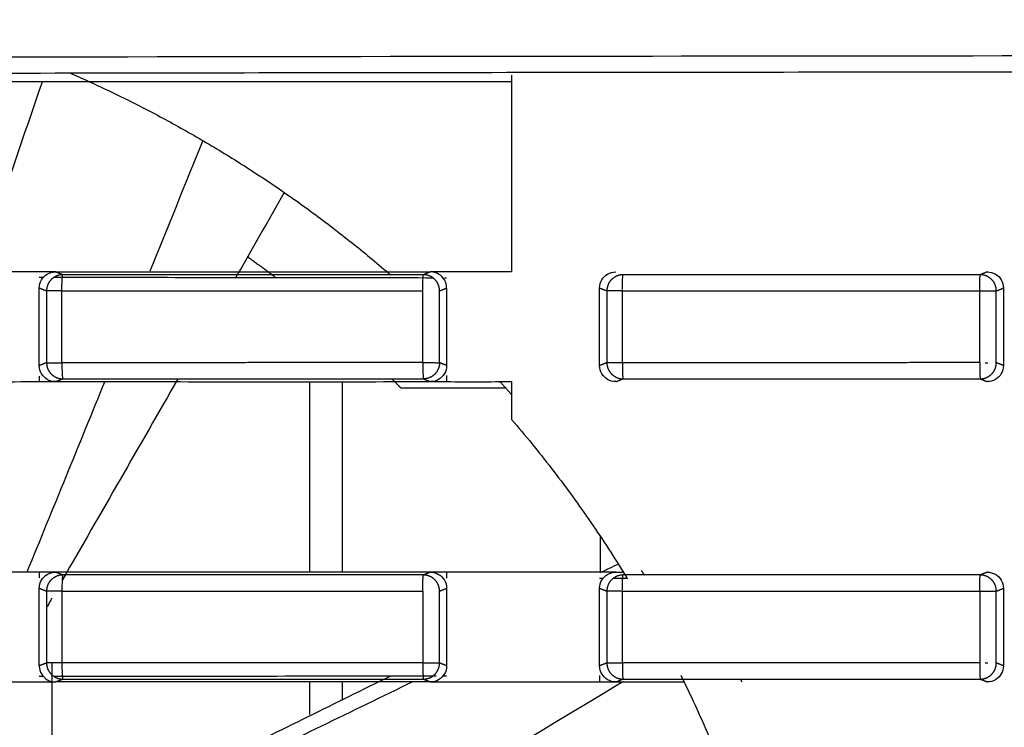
# Model space of a CAD drawing. Header units: millimetres. Extents: x 4946 to 6276, y -4769 to -3439.
# Tile 166 of 195: x 5868 to 5899, y -3610 to -3588. Entities that reach past the tile are written whole.
import ezdxf

# ---------------------------------------------------------------- set-up
doc = ezdxf.new("R2010")
doc.units = ezdxf.units.MM
doc.layers.add('ROXX_NEOmini_FIXTURE', color=7, linetype='Continuous', true_color=0x000000)
doc.dimstyles.get("Standard").update_dxf_attribs({"dimscale": 10, "dimtxt": 2.5, "dimasz": 3, "dimexe": 1, "dimexo": 0.5, "dimgap": 0.8, "dimtad": 1, "dimtoh": 1, "dimdec": 1, "dimzin": 1, "dimdsep": 46, "dimtxsty": 'Standard', "dimblk": 'OPEN90', "dimcen": 2.5, "dimadec": 1, "dimazin": 1, "dimtfac": 1, "dimtdec": 4, "dimtix": 1, "dimtofl": 0, "dimtmove": 1, "dimatfit": 3, "dimldrblk": 'OPEN90', "dimfxl": 1, "dimtolj": 1, "dimtzin": 1, "dimarcsym": 0})

# ---------------------------------------------------------------- blocks, each defined once
blk = doc.blocks.new('*D12')
at = {"layer": 'Defpoints', "color": 0}
for p in [(6100.942, -3512.809), (5770.942, -3594.55), (6100.942, -3594.55)]:
    blk.add_point(p, dxfattribs=at)
at = {"layer": 'ROXX_NEOmini_FIXTURE', "color": 0, "lineweight": -2}
for p, q in [((5770.942, -3588.549), (5770.942, -3509.809)), ((6100.942, -3588.549), (6100.942, -3509.809)), ((5776.943, -3512.809), (6094.941, -3512.809))]:
    blk.add_line(p, q, dxfattribs=at)
at = {"layer": 'ROXX_NEOmini_FIXTURE', "color": 0}
for points in [[(5776.943, -3511.809), (5776.943, -3513.809), (5770.942, -3512.809)], [(6094.941, -3513.809), (6094.941, -3511.809), (6100.942, -3512.809)]]:
    blk.add_solid(points, dxfattribs=at)
at = {"layer": 'ROXX_NEOmini_FIXTURE', "color": 0, "insert": (5935.942, -3505.908), "char_height": 9.0015, "attachment_point": 5}
blk.add_mtext('\\A1;330.0', dxfattribs=at)

msp = doc.modelspace()

# ---------------------------------------------------------------- linework, layer by layer
at = {"layer": 'ROXX_NEOmini_FIXTURE', "color": 18, "lineweight": -3, "true_color": 0x000000}
for points, degree in [([(5820.295, -3589.624), (5839.51, -3589.57), (5878.004, -3589.49), (5935.838, -3589.449), (5993.673, -3589.49), (6032.167, -3589.57), (6051.382, -3589.624)], 3), ([(5883.588, -3590.084), (5883.588, -3593.13), (5883.588, -3596.177)], 2), ([(5825.088, -3590.277), (5854.338, -3590.277), (5883.588, -3590.277)], 2), ([(5869.049, -3590.277), (5868.373, -3592.244), (5867.697, -3594.211), (5867.02, -3596.177)], 3), ([(5874.024, -3592.11), (5873.475, -3593.459), (5872.926, -3594.807), (5872.376, -3596.155)], 3), ([(5876.545, -3593.717), (5876.042, -3594.598), (5875.54, -3595.479), (5875.036, -3596.359)], 3), ([(5868.954, -3596.177), (5868.442, -3596.177), (5867.417, -3596.178), (5865.879, -3596.177), (5864.855, -3596.178), (5864.342, -3596.178)], 3), ([(5868.954, -3596.675), (5868.954, -3596.58), (5869.003, -3596.415), (5869.19, -3596.227), (5869.358, -3596.177), (5869.456, -3596.177)], 3), ([(5869.456, -3596.177), (5869.288, -3596.177), (5869.121, -3596.177), (5868.954, -3596.177)], 3), ([(5869.456, -3596.177), (5870.747, -3596.177), (5873.329, -3596.177), (5877.202, -3596.178), (5879.786, -3596.178), (5881.077, -3596.178)], 3), ([(5869.678, -3596.265), (5869.567, -3596.221), (5869.456, -3596.177)], 2), ([(5869.655, -3596.765), (5869.655, -3596.533), (5869.667, -3596.273), (5869.678, -3596.265)], 3), ([(5880.857, -3596.265), (5877.13, -3596.265), (5873.404, -3596.265), (5869.678, -3596.265)], 3), ([(5880.833, -3596.769), (5880.833, -3596.538), (5880.848, -3596.273), (5880.857, -3596.265)], 3), ([(5881.077, -3596.178), (5880.967, -3596.222), (5880.857, -3596.265)], 2), ([(5881.576, -3596.677), (5881.576, -3596.582), (5881.529, -3596.417), (5881.336, -3596.224), (5881.172, -3596.178), (5881.077, -3596.178)], 3), ([(5881.576, -3596.178), (5881.41, -3596.178), (5881.243, -3596.178), (5881.077, -3596.178)], 3), ([(5883.588, -3596.177), (5882.918, -3596.177), (5882.247, -3596.178), (5881.576, -3596.178)], 3), ([(5886.316, -3596.676), (5886.316, -3596.58), (5886.365, -3596.415), (5886.552, -3596.227), (5886.719, -3596.177), (5886.817, -3596.177)], 3), ([(5887.022, -3596.722), (5887.023, -3596.498), (5887.032, -3596.273), (5887.04, -3596.265)], 3), ([(5898.109, -3596.265), (5894.419, -3596.265), (5890.729, -3596.265), (5887.04, -3596.265)], 3), ([(5898.092, -3596.767), (5898.092, -3596.535), (5898.103, -3596.273), (5898.109, -3596.265)], 3), ([(5898.329, -3596.177), (5898.219, -3596.221), (5898.109, -3596.265)], 2), ([(5898.329, -3596.177), (5898.424, -3596.177), (5898.588, -3596.224), (5898.781, -3596.417), (5898.828, -3596.581), (5898.828, -3596.677)], 3), ([(5869.09, -3596.351), (5869.045, -3596.351), (5868.999, -3596.351), (5868.954, -3596.351)], 3), ([(5881.576, -3596.368), (5881.554, -3596.368), (5881.532, -3596.368), (5881.511, -3596.368)], 3), ([(5868.954, -3596.675), (5869.067, -3596.72), (5869.18, -3596.765)], 2), ([(5868.954, -3599.079), (5868.954, -3597.877), (5868.954, -3596.675)], 2), ([(5869.18, -3596.765), (5869.18, -3597.877), (5869.18, -3598.989)], 2), ([(5869.655, -3598.99), (5869.655, -3597.877), (5869.655, -3596.765)], 2), ([(5880.833, -3598.985), (5880.833, -3597.877), (5880.833, -3596.769)], 2), ([(5881.356, -3596.765), (5881.466, -3596.721), (5881.576, -3596.677)], 2), ([(5881.356, -3598.99), (5881.356, -3597.877), (5881.356, -3596.765)], 2), ([(5881.576, -3596.677), (5881.576, -3597.877), (5881.576, -3599.078)], 2), ([(5886.316, -3596.676), (5886.428, -3596.72), (5886.54, -3596.765)], 2), ([(5886.316, -3599.079), (5886.316, -3597.877), (5886.316, -3596.676)], 2), ([(5886.54, -3596.765), (5886.54, -3597.877), (5886.54, -3598.989)], 2), ([(5887.022, -3598.99), (5887.022, -3597.877), (5887.022, -3596.765)], 2), ([(5898.092, -3598.988), (5898.092, -3597.877), (5898.092, -3596.767)], 2), ([(5898.607, -3596.765), (5898.718, -3596.721), (5898.828, -3596.677)], 2), ([(5898.607, -3598.99), (5898.607, -3597.877), (5898.607, -3596.765)], 2), ([(5898.828, -3596.677), (5898.828, -3597.877), (5898.828, -3599.078)], 2), ([(5869.18, -3598.989), (5869.067, -3599.034), (5868.954, -3599.079)], 2), ([(5869.655, -3598.99), (5869.655, -3599.221), (5869.666, -3599.481), (5869.677, -3599.489)], 3), ([(5880.833, -3598.985), (5880.833, -3599.056), (5880.834, -3599.129), (5880.836, -3599.197)], 3), ([(5881.576, -3599.078), (5881.466, -3599.034), (5881.356, -3598.99)], 2), ([(5886.54, -3598.989), (5886.428, -3599.034), (5886.316, -3599.079)], 2), ([(5887.022, -3598.99), (5887.022, -3599.221), (5887.03, -3599.481), (5887.038, -3599.489)], 3), ([(5898.092, -3598.988), (5898.092, -3599.058), (5898.093, -3599.132), (5898.094, -3599.201)], 3), ([(5898.262, -3598.99), (5898.29, -3598.99), (5898.32, -3598.99), (5898.349, -3598.99)], 3), ([(5898.828, -3599.078), (5898.718, -3599.034), (5898.607, -3598.99)], 2), ([(5869.456, -3599.577), (5869.358, -3599.577), (5869.191, -3599.528), (5869.004, -3599.341), (5868.954, -3599.176), (5868.954, -3599.079)], 3), ([(5880.836, -3599.197), (5880.841, -3599.354), (5880.85, -3599.484), (5880.856, -3599.489)], 3), ([(5881.576, -3599.078), (5881.576, -3599.173), (5881.529, -3599.338), (5881.336, -3599.53), (5881.172, -3599.577), (5881.077, -3599.577)], 3), ([(5886.817, -3599.577), (5886.72, -3599.577), (5886.552, -3599.527), (5886.366, -3599.341), (5886.316, -3599.176), (5886.316, -3599.079)], 3), ([(5898.094, -3599.201), (5898.097, -3599.356), (5898.104, -3599.484), (5898.108, -3599.489)], 3), ([(5898.828, -3599.078), (5898.828, -3599.173), (5898.781, -3599.338), (5898.588, -3599.531), (5898.424, -3599.577), (5898.329, -3599.577)], 3), ([(5864.342, -3599.577), (5864.855, -3599.577), (5865.879, -3599.577), (5867.417, -3599.578), (5868.442, -3599.577), (5868.954, -3599.577)], 3), ([(5870.98, -3599.577), (5870.177, -3601.544), (5869.373, -3603.511), (5868.569, -3605.477)], 3), ([(5868.954, -3599.403), (5868.954, -3599.49), (5868.954, -3599.577)], 2), ([(5868.954, -3599.577), (5869.121, -3599.577), (5869.288, -3599.577), (5869.456, -3599.577)], 3), ([(5869.456, -3599.577), (5869.566, -3599.533), (5869.677, -3599.489)], 2), ([(5869.456, -3599.577), (5870.747, -3599.577), (5873.329, -3599.577), (5877.203, -3599.578), (5879.785, -3599.577), (5881.077, -3599.577)], 3), ([(5873.246, -3599.489), (5872.057, -3601.566), (5870.865, -3603.641), (5869.671, -3605.715)], 3), ([(5869.677, -3599.489), (5873.403, -3599.489), (5877.129, -3599.489), (5880.856, -3599.489)], 3), ([(5877.338, -3605.475), (5877.338, -3602.522), (5877.338, -3599.568)], 2), ([(5878.338, -3599.578), (5878.338, -3602.528), (5878.338, -3605.478)], 2), ([(5880.856, -3599.489), (5880.967, -3599.533), (5881.077, -3599.577)], 2), ([(5881.077, -3599.577), (5881.243, -3599.577), (5881.41, -3599.577), (5881.576, -3599.577)], 3), ([(5881.576, -3599.388), (5881.576, -3599.483), (5881.576, -3599.577)], 2), ([(5881.576, -3599.577), (5882.247, -3599.578), (5882.918, -3599.577), (5883.588, -3599.577)], 3), ([(5883.588, -3599.577), (5883.588, -3600.16), (5883.588, -3600.744)], 2), ([(5886.817, -3599.577), (5886.927, -3599.533), (5887.038, -3599.489)], 2), ([(5887.038, -3599.489), (5890.728, -3599.489), (5894.417, -3599.489), (5898.108, -3599.489)], 3), ([(5898.108, -3599.489), (5898.218, -3599.533), (5898.329, -3599.577)], 2), ([(5883.434, -3599.777), (5881.799, -3599.777), (5880.163, -3599.777)], 2), ([(5883.588, -3600.744), (5884.013, -3601.239), (5884.836, -3602.252), (5885.992, -3603.832), (5886.708, -3604.923), (5887.052, -3605.477)], 3), ([(5886.338, -3605.492), (5886.338, -3604.931), (5886.338, -3604.371)], 2), ([(5886.339, -3605.492), (5886.528, -3605.399), (5886.717, -3605.306), (5886.906, -3605.213)], 3), ([(5868.954, -3605.477), (5868.442, -3605.477), (5867.417, -3605.478), (5865.879, -3605.477), (5864.855, -3605.478), (5864.342, -3605.478)], 3), ([(5868.954, -3605.975), (5868.954, -3605.88), (5869.003, -3605.715), (5869.19, -3605.527), (5869.358, -3605.477), (5869.456, -3605.477)], 3), ([(5869.456, -3605.477), (5869.288, -3605.477), (5869.121, -3605.477), (5868.954, -3605.477)], 3), ([(5868.954, -3605.477), (5868.954, -3605.564), (5868.954, -3605.651)], 2), ([(5881.077, -3605.478), (5879.786, -3605.478), (5877.202, -3605.478), (5873.329, -3605.477), (5870.747, -3605.477), (5869.456, -3605.477)], 3), ([(5869.678, -3605.565), (5869.567, -3605.521), (5869.456, -3605.477)], 2), ([(5869.678, -3605.565), (5869.667, -3605.573), (5869.655, -3605.833), (5869.655, -3606.065)], 3), ([(5880.857, -3605.565), (5877.13, -3605.565), (5873.404, -3605.565), (5869.678, -3605.565)], 3), ([(5880.833, -3606.069), (5880.833, -3605.838), (5880.848, -3605.573), (5880.857, -3605.565)], 3), ([(5881.077, -3605.478), (5880.967, -3605.522), (5880.857, -3605.565)], 2), ([(5881.077, -3605.478), (5881.172, -3605.478), (5881.336, -3605.524), (5881.529, -3605.717), (5881.576, -3605.882), (5881.576, -3605.977)], 3), ([(5881.576, -3605.478), (5881.41, -3605.478), (5881.243, -3605.478), (5881.077, -3605.478)], 3), ([(5886.316, -3605.477), (5885.789, -3605.477), (5884.736, -3605.478), (5883.156, -3605.477), (5882.103, -3605.478), (5881.576, -3605.478)], 3), ([(5881.576, -3605.478), (5881.576, -3605.573), (5881.576, -3605.668)], 2), ([(5886.817, -3605.477), (5886.65, -3605.477), (5886.483, -3605.477), (5886.316, -3605.477)], 3), ([(5886.418, -3605.674), (5886.367, -3605.674), (5886.316, -3605.674)], 2), ([(5887.174, -3605.675), (5886.964, -3605.675), (5886.755, -3605.675)], 2), ([(5886.817, -3605.477), (5886.895, -3605.477), (5886.973, -3605.477), (5887.052, -3605.477)], 3), ([(5887.022, -3606.022), (5887.023, -3605.798), (5887.032, -3605.573), (5887.04, -3605.565)], 3), ([(5898.109, -3605.565), (5894.419, -3605.565), (5890.729, -3605.565), (5887.04, -3605.565)], 3), ([(5898.092, -3606.067), (5898.092, -3605.835), (5898.103, -3605.573), (5898.109, -3605.565)], 3), ([(5898.329, -3605.477), (5898.219, -3605.521), (5898.109, -3605.565)], 2), ([(5898.329, -3605.477), (5898.424, -3605.477), (5898.588, -3605.524), (5898.781, -3605.717), (5898.828, -3605.881), (5898.828, -3605.977)], 3), ([(5868.954, -3608.379), (5868.954, -3607.177), (5868.954, -3605.975)], 2), ([(5868.954, -3605.975), (5869.067, -3606.02), (5869.18, -3606.065)], 2), ([(5881.356, -3606.065), (5881.466, -3606.021), (5881.576, -3605.977)], 2), ([(5881.576, -3605.977), (5881.576, -3607.177), (5881.576, -3608.378)], 2), ([(5886.316, -3605.976), (5886.428, -3606.02), (5886.54, -3606.065)], 2), ([(5886.316, -3608.379), (5886.316, -3607.177), (5886.316, -3605.976)], 2), ([(5898.607, -3606.065), (5898.718, -3606.021), (5898.828, -3605.977)], 2), ([(5898.828, -3605.977), (5898.828, -3607.177), (5898.828, -3608.378)], 2), ([(5869.18, -3606.065), (5869.18, -3607.177), (5869.18, -3608.289)], 2), ([(5869.344, -3606.283), (5869.295, -3606.368), (5869.247, -3606.453), (5869.198, -3606.537)], 3), ([(5869.655, -3606.065), (5869.655, -3607.177), (5869.655, -3608.29)], 2), ([(5880.833, -3606.069), (5880.833, -3607.177), (5880.833, -3608.285)], 2), ([(5881.356, -3608.29), (5881.356, -3607.177), (5881.356, -3606.065)], 2), ([(5886.54, -3606.065), (5886.54, -3607.177), (5886.54, -3608.289)], 2), ([(5887.022, -3608.29), (5887.022, -3607.177), (5887.022, -3606.065)], 2), ([(5898.092, -3606.067), (5898.092, -3607.177), (5898.092, -3608.288)], 2), ([(5898.607, -3608.29), (5898.607, -3607.177), (5898.607, -3606.065)], 2), ([(5869.18, -3608.289), (5869.067, -3608.334), (5868.954, -3608.379)], 2), ([(5868.954, -3608.379), (5868.954, -3608.476), (5869.004, -3608.641), (5869.191, -3608.828), (5869.358, -3608.877), (5869.456, -3608.877)], 3), ([(5869.338, -3608.289), (5869.338, -3611.087), (5869.338, -3613.884)], 2), ([(5869.655, -3608.29), (5869.655, -3608.521), (5869.666, -3608.781), (5869.677, -3608.789)], 3), ([(5880.833, -3608.285), (5880.833, -3608.356), (5880.834, -3608.429), (5880.836, -3608.497)], 3), ([(5881.576, -3608.378), (5881.576, -3608.473), (5881.529, -3608.638), (5881.336, -3608.83), (5881.172, -3608.877), (5881.077, -3608.877)], 3), ([(5881.576, -3608.378), (5881.466, -3608.334), (5881.356, -3608.29)], 2), ([(5886.54, -3608.289), (5886.428, -3608.334), (5886.316, -3608.379)], 2), ([(5886.817, -3608.877), (5886.72, -3608.877), (5886.552, -3608.827), (5886.366, -3608.641), (5886.316, -3608.476), (5886.316, -3608.379)], 3), ([(5887.022, -3608.29), (5887.022, -3608.521), (5887.03, -3608.781), (5887.038, -3608.789)], 3), ([(5898.092, -3608.288), (5898.092, -3608.359), (5898.093, -3608.432), (5898.094, -3608.501)], 3), ([(5898.262, -3608.29), (5898.29, -3608.29), (5898.32, -3608.29), (5898.349, -3608.29)], 3), ([(5898.828, -3608.378), (5898.828, -3608.473), (5898.781, -3608.638), (5898.588, -3608.831), (5898.424, -3608.877), (5898.329, -3608.877)], 3), ([(5898.828, -3608.378), (5898.718, -3608.334), (5898.607, -3608.29)], 2), ([(5868.954, -3608.703), (5868.995, -3608.703), (5869.037, -3608.703), (5869.078, -3608.703)], 3), ([(5880.836, -3608.497), (5880.841, -3608.654), (5880.85, -3608.784), (5880.856, -3608.789)], 3), ([(5881.468, -3608.687), (5881.504, -3608.687), (5881.54, -3608.687), (5881.576, -3608.687)], 3), ([(5886.316, -3608.68), (5886.316, -3608.779), (5886.316, -3608.877)], 2), ([(5898.094, -3608.501), (5898.098, -3608.656), (5898.104, -3608.784), (5898.109, -3608.789)], 3), ([(5864.342, -3608.877), (5864.855, -3608.877), (5865.879, -3608.877), (5867.417, -3608.878), (5868.442, -3608.877), (5868.954, -3608.877)], 3), ([(5868.954, -3608.877), (5869.121, -3608.877), (5869.288, -3608.877), (5869.456, -3608.877)], 3), ([(5869.456, -3608.877), (5869.566, -3608.833), (5869.677, -3608.789)], 2), ([(5881.077, -3608.877), (5879.785, -3608.877), (5877.203, -3608.878), (5873.329, -3608.877), (5870.747, -3608.877), (5869.456, -3608.877)], 3), ([(5869.677, -3608.789), (5873.403, -3608.789), (5877.129, -3608.789), (5880.856, -3608.789)], 3), ([(5887.037, -3608.875), (5883.764, -3610.843), (5880.491, -3612.81), (5877.218, -3614.777)], 3), ([(5877.338, -3609.891), (5877.338, -3609.384), (5877.338, -3608.878)], 2), ([(5878.338, -3608.878), (5878.338, -3609.154), (5878.338, -3609.43)], 2), ([(5880.856, -3608.789), (5880.967, -3608.833), (5881.077, -3608.877)], 2), ([(5881.077, -3608.877), (5881.243, -3608.877), (5881.41, -3608.877), (5881.576, -3608.877)], 3), ([(5881.576, -3608.877), (5882.103, -3608.877), (5883.156, -3608.877), (5884.736, -3608.877), (5885.789, -3608.877), (5886.316, -3608.877)], 3), ([(5886.316, -3608.877), (5886.483, -3608.877), (5886.65, -3608.877), (5886.817, -3608.877)], 3), ([(5886.817, -3608.877), (5886.904, -3608.843), (5886.991, -3608.808)], 2), ([(5886.817, -3608.877), (5887.522, -3608.877), (5888.226, -3608.877), (5888.931, -3608.877)], 3), ([(5887.038, -3608.789), (5890.728, -3608.789), (5894.418, -3608.789), (5898.109, -3608.789)], 3), ([(5888.931, -3608.877), (5889.24, -3609.51), (5889.824, -3610.793), (5890.593, -3612.763), (5891.032, -3614.102), (5891.234, -3614.777)], 3), ([(5898.109, -3608.789), (5898.219, -3608.833), (5898.329, -3608.877)], 2)]:
    msp.add_open_spline(points, degree=degree, dxfattribs=at)
for points, weights in [([(5820.335, -3590.125), (5935.838, -3589.8), (6051.342, -3590.125)], [1, 0.996772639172, 1]), ([(5869.93, -3590.03), (5875.358, -3592.397), (5879.839, -3596.269)], [0.884129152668, 0.859429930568, 0.854682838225]), ([(5876.282, -3596.362), (5875.849, -3596.031), (5875.406, -3595.713)], [0.97726164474, 0.97541233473, 0.97377787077]), ([(5869.678, -3596.265), (5869.472, -3596.266), (5869.326, -3596.413)], [1, 0.92408457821, 1]), ([(5881.209, -3596.412), (5881.063, -3596.266), (5880.857, -3596.265)], [1, 0.924027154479, 1]), ([(5887.04, -3596.265), (5886.833, -3596.265), (5886.687, -3596.412)], [1, 0.923472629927, 1]), ([(5898.461, -3596.412), (5898.315, -3596.266), (5898.109, -3596.265)], [1, 0.924067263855, 1]), ([(5869.326, -3596.413), (5869.18, -3596.559), (5869.18, -3596.765)], [1, 0.924322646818, 1]), ([(5881.356, -3596.765), (5881.355, -3596.558), (5881.209, -3596.412)], [1, 0.923960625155, 1]), ([(5886.687, -3596.412), (5886.541, -3596.559), (5886.54, -3596.765)], [1, 0.924282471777, 1]), ([(5898.607, -3596.765), (5898.607, -3596.558), (5898.461, -3596.412)], [1, 0.923980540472, 1]), ([(5869.655, -3596.765), (5869.218, -3596.765), (5869.18, -3596.765)], [1, 0.752611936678, 1]), ([(5869.655, -3596.765), (5875.243, -3596.765), (5880.833, -3596.769)], [1, 0.999992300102, 1]), ([(5887.022, -3596.765), (5886.579, -3596.765), (5886.54, -3596.765)], [1, 0.748624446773, 1]), ([(5887.022, -3596.765), (5892.556, -3596.765), (5898.092, -3596.767)], [1, 0.999992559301, 1]), ([(5898.092, -3596.767), (5898.566, -3596.765), (5898.607, -3596.765)], [1, 0.72543297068, 1]), ([(5869.18, -3598.989), (5869.218, -3598.99), (5869.655, -3598.99)], [1, 0.752597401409, 1]), ([(5869.18, -3598.989), (5869.18, -3599.196), (5869.326, -3599.342)], [1, 0.924100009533, 1]), ([(5880.833, -3598.985), (5875.243, -3598.99), (5869.655, -3598.99)], [1, 0.999992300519, 1]), ([(5880.833, -3598.985), (5881.314, -3598.99), (5881.356, -3598.99)], [1, 0.719848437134, 1]), ([(5881.356, -3598.99), (5881.355, -3599.196), (5881.209, -3599.343)], [1, 0.924042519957, 1]), ([(5887.022, -3598.99), (5886.579, -3598.99), (5886.54, -3598.989)], [1, 0.748611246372, 1]), ([(5886.54, -3598.989), (5886.541, -3599.196), (5886.687, -3599.342)], [1, 0.924080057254, 1]), ([(5898.092, -3598.988), (5892.556, -3598.99), (5887.022, -3598.99)], [1, 0.999992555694, 1]), ([(5898.461, -3599.343), (5898.607, -3599.196), (5898.607, -3598.99)], [1, 0.924082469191, 1]), ([(5869.326, -3599.342), (5869.471, -3599.488), (5869.677, -3599.489)], [1, 0.924307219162, 1]), ([(5880.163, -3599.777), (5880.02, -3599.633), (5879.876, -3599.489)], [1, 0.998898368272, 0.997828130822]), ([(5881.209, -3599.343), (5881.063, -3599.489), (5880.856, -3599.489)], [1, 0.92371345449, 1]), ([(5883.227, -3599.577), (5883.409, -3599.778), (5883.588, -3599.981)], [0.854061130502, 0.854205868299, 0.854391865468]), ([(5886.687, -3599.342), (5886.832, -3599.489), (5887.038, -3599.489)], [1, 0.924267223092, 1]), ([(5898.108, -3599.489), (5898.314, -3599.489), (5898.461, -3599.343)], [1, 0.923673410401, 1]), ([(5869.326, -3605.713), (5869.18, -3605.859), (5869.18, -3606.065)], [1, 0.924322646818, 1]), ([(5869.678, -3605.565), (5869.472, -3605.566), (5869.326, -3605.713)], [1, 0.92408457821, 1]), ([(5881.209, -3605.712), (5881.063, -3605.566), (5880.857, -3605.565)], [1, 0.924027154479, 1]), ([(5881.356, -3606.065), (5881.355, -3605.858), (5881.209, -3605.712)], [1, 0.923960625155, 1]), ([(5886.687, -3605.712), (5886.541, -3605.859), (5886.54, -3606.065)], [1, 0.924282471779, 1]), ([(5887.04, -3605.565), (5886.833, -3605.565), (5886.687, -3605.712)], [1, 0.923472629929, 1]), ([(5887.052, -3605.477), (5887.113, -3605.576), (5887.174, -3605.675)], [0.999769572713, 0.999880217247, 1]), ([(5887.61, -3605.43), (5887.651, -3605.497), (5887.692, -3605.565)], [0.865602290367, 0.865811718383, 0.866024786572]), ([(5898.461, -3605.712), (5898.315, -3605.566), (5898.109, -3605.565)], [1, 0.924067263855, 1]), ([(5898.607, -3606.065), (5898.607, -3605.858), (5898.461, -3605.712)], [1, 0.923980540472, 1]), ([(5869.655, -3606.065), (5869.218, -3606.065), (5869.18, -3606.065)], [1, 0.752611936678, 1]), ([(5869.655, -3606.065), (5875.243, -3606.065), (5880.833, -3606.069)], [1, 0.999992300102, 1]), ([(5887.022, -3606.065), (5886.579, -3606.065), (5886.54, -3606.065)], [1, 0.748624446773, 1]), ([(5887.022, -3606.065), (5892.556, -3606.065), (5898.092, -3606.067)], [1, 0.999992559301, 1]), ([(5898.092, -3606.067), (5898.566, -3606.065), (5898.607, -3606.065)], [1, 0.72543297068, 1]), ([(5869.655, -3608.29), (5869.218, -3608.29), (5869.18, -3608.289)], [1, 0.752597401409, 1]), ([(5869.18, -3608.289), (5869.18, -3608.496), (5869.326, -3608.642)], [1, 0.924100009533, 1]), ([(5880.833, -3608.285), (5875.243, -3608.29), (5869.655, -3608.29)], [1, 0.999992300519, 1]), ([(5880.833, -3608.285), (5881.314, -3608.29), (5881.356, -3608.29)], [1, 0.719848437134, 1]), ([(5881.209, -3608.643), (5881.355, -3608.496), (5881.356, -3608.29)], [1, 0.924042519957, 1]), ([(5886.54, -3608.289), (5886.541, -3608.496), (5886.687, -3608.642)], [1, 0.924080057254, 1]), ([(5886.54, -3608.289), (5886.579, -3608.29), (5887.022, -3608.29)], [1, 0.748611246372, 1]), ([(5898.092, -3608.288), (5892.556, -3608.29), (5887.022, -3608.29)], [1, 0.999992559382, 1]), ([(5898.461, -3608.643), (5898.607, -3608.496), (5898.607, -3608.29)], [1, 0.924082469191, 1]), ([(5869.326, -3608.642), (5869.471, -3608.788), (5869.677, -3608.789)], [1, 0.924307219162, 1]), ([(5880.856, -3608.789), (5881.063, -3608.789), (5881.209, -3608.643)], [1, 0.92371345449, 1]), ([(5886.687, -3608.642), (5886.832, -3608.789), (5887.038, -3608.789)], [1, 0.924267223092, 1]), ([(5888.833, -3608.678), (5888.882, -3608.777), (5888.931, -3608.877)], [1, 0.999872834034, 0.999754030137]), ([(5898.109, -3608.789), (5898.315, -3608.789), (5898.461, -3608.643)], [1, 0.923965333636, 1]), ([(5890.729, -3608.877), (5890.708, -3608.833), (5890.687, -3608.789)], [0.987373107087, 0.98738553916, 0.987398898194])]:
    msp.add_rational_spline(points, weights, degree=2, dxfattribs=at)
for points, knots in [([(5881.161, -3596.367), (5879.897, -3596.365), (5877.23, -3596.364), (5873.316, -3596.356), (5870.667, -3596.353), (5869.421, -3596.351)], [0.415085, 0.415085, 0.415085, 0.415085, 4.207398, 8.414796, 12.155459, 12.155459, 12.155459, 12.155459]), ([(5886.316, -3605.976), (5886.316, -3605.88), (5886.365, -3605.715), (5886.552, -3605.527), (5886.719, -3605.477), (5886.817, -3605.477)], [-0.8053996, -0.8053996, -0.8053996, -0.8053996, -0.5369326, -0.2684656, 0, 0, 0, 0]), ([(5867.565, -3614.766), (5869.948, -3613.581), (5874.039, -3611.551), (5878.135, -3609.529), (5879.845, -3608.687)], [-22.058431, -22.058431, -22.058431, -22.058431, -14.07394, -8.355539, -8.355539, -8.355539, -8.355539]), ([(5869.399, -3608.703), (5870.653, -3608.701), (5873.309, -3608.698), (5877.261, -3608.692), (5879.958, -3608.689), (5881.254, -3608.688)], [0.445057, 0.445057, 0.445057, 0.445057, 4.207402, 8.414805, 12.299952, 12.299952, 12.299952, 12.299952]), ([(5868.355, -3614.771), (5870.54, -3613.716), (5874.594, -3611.753), (5878.643, -3609.782), (5880.512, -3608.871)], [-21.375623, -21.375623, -21.375623, -21.375623, -14.098968, -7.862638, -7.862638, -7.862638, -7.862638])]:
    msp.add_open_spline(points, degree=3, knots=knots, dxfattribs=at)

# ---------------------------------------------------------------- dimensions: what is measured, and where the dimension line sits
at = {"layer": 'ROXX_NEOmini_FIXTURE', "color": 5, "true_color": 0x0000ff}
dim = msp.add_linear_dim(base=(6100.942, -3512.809), p1=(5770.942, -3594.55), p2=(6100.942, -3594.55), dimstyle='Standard', override={"dimscale": 3.0005, "dimtxt": 3, "dimasz": 2, "dimexe": 1, "dimexo": 2, "dimgap": 0.8, "dimtad": 1, "dimtih": 0, "dimtoh": 0, "dimdec": 1, "dimlfac": 1, "dimzin": 1, "dimtxsty": 'Standard', "dimsah": 0, "dimcen": 2.5, "dimadec": 1, "dimazin": 1, "dimtix": 0, "dimtmove": 0, "dimtzin": 1}, dxfattribs=at)
dim.commit()
dim.dimension.update_dxf_attribs({"geometry": '*D12', "text_midpoint": (5935.942, -3505.908)})

doc.saveas('drawing.dxf')
